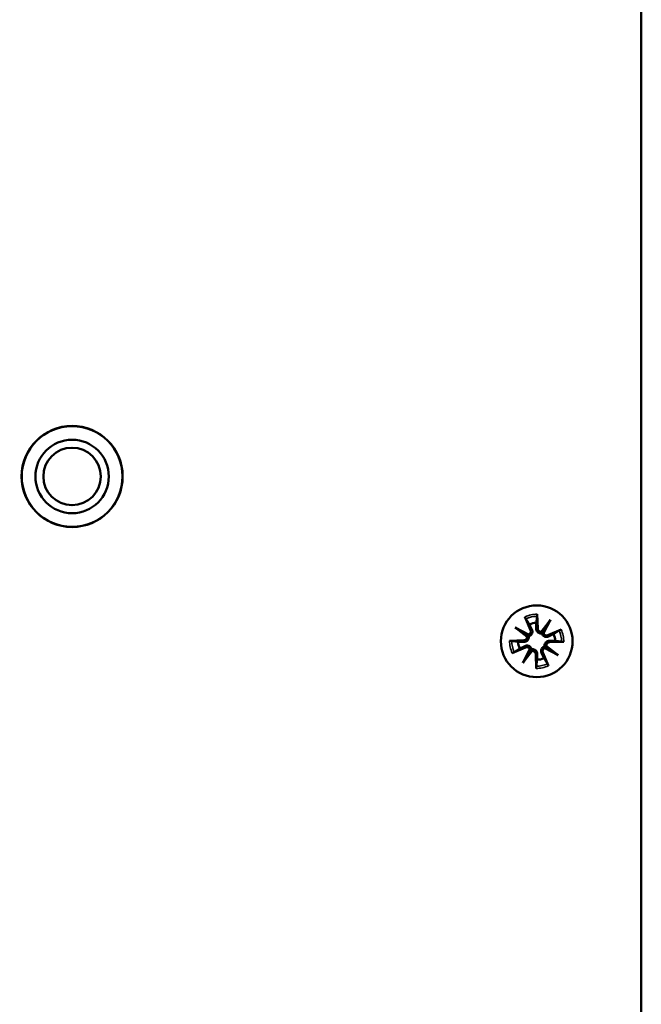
# Model space of a CAD drawing. Header units: inches. Extents: x 0.2 to 58.8, y 1.7 to 68.8.
# Tile 33 of 256: x 7.6 to 9.7, y 54.3 to 57.7. Entities that reach past the tile are written whole.
import ezdxf

# ---------------------------------------------------------------- set-up
doc = ezdxf.new("R2010")
doc.units = ezdxf.units.IN
doc.header["$MEASUREMENT"] = 0
for name, color, linetype, lineweight in [('Dimension (ANSI)', 7, 'Continuous', 25), ('Visible (ANSI)', 7, 'Continuous', 50), ('Visible Narrow (ANSI)', 7, 'Continuous', 35)]:
    doc.layers.add(name, color=color, linetype=linetype, lineweight=lineweight)
doc.styles.add('Note Text (ANSI)', font='tahoma.ttf')
doc.dimstyles.new('Default (ANSI)', dxfattribs={"dimtxt": 0.5, "dimasz": 0.098425, "dimexe": 0.125, "dimexo": 0.0625, "dimgap": 0.031496, "dimtad": 0, "dimtih": 1, "dimtoh": 1, "dimrnd": 1e-08, "dimzin": 4, "dimdsep": 46, "dimtxsty": 'Note Text (ANSI)', "dimcen": 0.09, "dimdle": 0.393701, "dimclrd": 256, "dimclre": 256, "dimclrt": 256, "dimadec": 0, "dimazin": 1, "dimtfac": 1, "dimtofl": 0, "dimtmove": 0, "dimatfit": 3, "dimfxl": 1, "dimtolj": 1, "dimtzin": 4, "dimlwd": -1, "dimlwe": -1, "dimarcsym": 0})

# ---------------------------------------------------------------- blocks, each defined once
blk = doc.blocks.new('*D6')
at = {"layer": 'Defpoints', "color": 0}
for p in [(6.9562, 64.5321), (2.2521, 42.9983), (9.7324, 42.9983)]:
    blk.add_point(p, dxfattribs=at)
at = {"layer": 'Dimension (ANSI)'}
for p, q in [((6.8937, 64.5321), (2.1271, 64.5321)), ((2.2521, 64.4337), (2.2521, 53.0617)), ((2.2521, 43.0968), (2.2521, 52.3446)), ((9.6699, 42.9983), (2.1271, 42.9983))]:
    blk.add_line(p, q, dxfattribs=at)
for points in [[(2.2357, 64.4337), (2.2685, 64.4337), (2.2521, 64.5321)], [(2.2357, 43.0968), (2.2685, 43.0968), (2.2521, 42.9983)]]:
    blk.add_solid(points, dxfattribs=at)
at = {"layer": 'Dimension (ANSI)', "insert": (0.2177, 53.0302), "char_height": 0.5, "attachment_point": 1, "style": 'Note Text (ANSI)'}
blk.add_mtext('\\A1;21.53 [547.0]', dxfattribs=at)

msp = doc.modelspace()

# ---------------------------------------------------------------- linework, layer by layer
at = {"layer": 'Visible (ANSI)'}
for p, q in [((9.7324, 60.1872), (9.7324, 43.2572)), ((9.3363, 55.6672), (9.3552, 55.6223)), ((9.3782, 55.6763), (9.3797, 55.6276)), ((9.3916, 55.6167), (9.4233, 55.6574)), ((9.4233, 55.6574), (9.3984, 55.6186)), ((9.4233, 55.6574), (9.3995, 55.6116)), ((9.3031, 55.6313), (9.349, 55.6074)), ((9.3031, 55.6313), (9.342, 55.6063)), ((9.3439, 55.5995), (9.3031, 55.6313)), ((9.4593, 55.6242), (9.4144, 55.6053)), ((9.2843, 55.5861), (9.333, 55.5876)), ((9.2934, 55.5442), (9.3383, 55.5632)), ((9.3293, 55.511), (9.3532, 55.5569)), ((9.3611, 55.5518), (9.3293, 55.511)), ((9.4495, 55.5372), (9.4037, 55.5611)), ((9.4088, 55.569), (9.4495, 55.5372)), ((9.4495, 55.5372), (9.4107, 55.5622)), ((9.4684, 55.5824), (9.4197, 55.5809)), ((9.3293, 55.511), (9.3543, 55.5499)), ((9.3745, 55.4922), (9.373, 55.5409)), ((9.4163, 55.5013), (9.3974, 55.5462))]:
    msp.add_line(p, q, dxfattribs=at)
for centre, radius in [((7.7951, 56.1451), 0.172), ((7.7951, 56.1451), 0.1715), ((7.7951, 56.1451), 0.125), ((7.7951, 56.1451), 0.0979), ((9.3763, 55.5842), 0.122)]:
    msp.add_circle(centre, radius, dxfattribs=at)
for centre, radius, start, end in [((9.3448, 55.6179), 0.0113, 291.4088, 22.8505), ((9.3763, 55.5842), 0.0629, 91.3402, 113.2398), ((9.391, 55.628), 0.0113, 181.7295, 273.1712), ((9.3326, 55.5989), 0.0113, 271.7295, 3.1712), ((9.41, 55.6157), 0.0113, 201.4088, 292.8505), ((9.3763, 55.5842), 0.0629, 1.3402, 23.2398), ((9.3763, 55.5842), 0.0629, 181.3402, 203.2398), ((9.3427, 55.5527), 0.0113, 21.4088, 112.8505), ((9.3617, 55.5405), 0.0113, 1.7295, 93.1712), ((9.4078, 55.5506), 0.0113, 111.4088, 202.8505), ((9.42, 55.5696), 0.0113, 91.7295, 183.1712), ((9.3763, 55.5842), 0.0629, 271.3402, 293.2398)]:
    msp.add_arc(centre, radius, start, end, dxfattribs=at)
for centre, major_axis, start_param, end_param in [((9.3922, 55.627), (0.00822, -0.0064), 5.308456, 6.008116), ((9.4086, 55.6165), (0.00924, -0.00481), 3.416662, 4.116322), ((9.3441, 55.6165), (0.00481, 0.00924), 3.416662, 4.116322), ((9.3336, 55.6001), (0.0064, 0.00822), 5.308456, 6.008116), ((9.3441, 55.552), (-0.00924, 0.00481), 3.416662, 4.116322), ((9.3604, 55.5415), (-0.00822, 0.0064), 5.308456, 6.008116), ((9.4086, 55.552), (-0.00481, -0.00924), 3.416662, 4.116322), ((9.4191, 55.5684), (-0.0064, -0.00822), 5.308456, 6.008116)]:
    msp.add_ellipse(centre, major_axis=major_axis, ratio=0.988452, start_param=start_param, end_param=end_param, dxfattribs=at)
for points, knots in [([(9.3395, 55.6606), (9.3393, 55.6609), (9.3391, 55.6614), (9.3384, 55.6626), (9.338, 55.6635), (9.3372, 55.6652), (9.3367, 55.6662), (9.3363, 55.6672)], [0.07098242, 0.07098242, 0.07098242, 0.07098242, 0.07729721, 0.07729721, 0.08500226, 0.08500226, 0.0927151, 0.0927151, 0.0927151, 0.0927151]), ([(9.3782, 55.6763), (9.3782, 55.6753), (9.3783, 55.6741), (9.3782, 55.6722), (9.3782, 55.6712), (9.3781, 55.6699), (9.3781, 55.6694), (9.378, 55.669)], [0.03096026, 0.03096026, 0.03096026, 0.03096026, 0.0386731, 0.0386731, 0.04637815, 0.04637815, 0.05269294, 0.05269294, 0.05269294, 0.05269294]), ([(9.36, 55.6243), (9.3601, 55.624), (9.3603, 55.6237), (9.361, 55.6219), (9.3614, 55.6203), (9.3617, 55.6168), (9.3615, 55.615), (9.3608, 55.612), (9.3603, 55.6105), (9.3587, 55.6078), (9.3576, 55.6065), (9.3554, 55.6044), (9.354, 55.6034), (9.3515, 55.6022), (9.3504, 55.6018), (9.3494, 55.6016)], [0.16257601, 0.16257601, 0.16257601, 0.16257601, 0.16532576, 0.16532576, 0.1789931, 0.1789931, 0.19266044, 0.19266044, 0.20438857, 0.20438857, 0.2161167, 0.2161167, 0.22784483, 0.22784483, 0.23642676, 0.23642676, 0.23642676, 0.23642676]), ([(9.3936, 55.6112), (9.3926, 55.611), (9.3914, 55.6109), (9.3886, 55.611), (9.387, 55.6112), (9.3841, 55.6122), (9.3826, 55.613), (9.38, 55.6148), (9.3789, 55.616), (9.377, 55.6184), (9.3761, 55.62), (9.3749, 55.6232), (9.3746, 55.6249), (9.3746, 55.6265), (9.3745, 55.6268), (9.3745, 55.6271), (9.3745, 55.6275)], [-0.071101, -0.071101, -0.071101, -0.071101, -0.06251907, -0.06251907, -0.05079094, -0.05079094, -0.03906281, -0.03906281, -0.02733467, -0.02733467, -0.01366734, -0.01366734, 0, 0, 0, 0.00274975, 0.00274975, 0.00274975, 0.00274975]), ([(9.3984, 55.6186), (9.3983, 55.6185), (9.3982, 55.6183), (9.3971, 55.6166), (9.3963, 55.6154), (9.3949, 55.6132), (9.3943, 55.6122), (9.3936, 55.6112)], [-2.1596588, -2.1596588, -2.1596588, -2.1596588, -2.1543442, -2.1543442, -2.0926152, -2.0926152, -2.0165489, -2.0165489, -2.0165489, -2.0165489]), ([(9.4527, 55.621), (9.453, 55.6212), (9.4535, 55.6215), (9.4546, 55.6221), (9.4555, 55.6226), (9.4572, 55.6234), (9.4583, 55.6239), (9.4593, 55.6242)], [0.07098242, 0.07098242, 0.07098242, 0.07098242, 0.07729721, 0.07729721, 0.08500226, 0.08500226, 0.0927151, 0.0927151, 0.0927151, 0.0927151]), ([(9.2843, 55.5861), (9.2853, 55.5862), (9.2865, 55.5862), (9.2884, 55.5862), (9.2894, 55.5861), (9.2907, 55.5861), (9.2912, 55.586), (9.2916, 55.5859)], [0.03096026, 0.03096026, 0.03096026, 0.03096026, 0.0386731, 0.0386731, 0.04637815, 0.04637815, 0.05269294, 0.05269294, 0.05269294, 0.05269294]), ([(9.3494, 55.6016), (9.3496, 55.6005), (9.3497, 55.5993), (9.3496, 55.5965), (9.3493, 55.5949), (9.3484, 55.592), (9.3476, 55.5905), (9.3457, 55.5879), (9.3446, 55.5868), (9.3422, 55.5849), (9.3406, 55.584), (9.3374, 55.5828), (9.3357, 55.5825), (9.3341, 55.5825), (9.3338, 55.5825), (9.3334, 55.5824), (9.3331, 55.5825)], [-0.071101, -0.071101, -0.071101, -0.071101, -0.06251907, -0.06251907, -0.05079094, -0.05079094, -0.03906281, -0.03906281, -0.02733467, -0.02733467, -0.01366734, -0.01366734, 0, 0, 0, 0.00274975, 0.00274975, 0.00274975, 0.00274975]), ([(9.342, 55.6063), (9.3421, 55.6062), (9.3423, 55.6061), (9.344, 55.605), (9.3452, 55.6042), (9.3474, 55.6029), (9.3484, 55.6022), (9.3494, 55.6016)], [-2.1596588, -2.1596588, -2.1596588, -2.1596588, -2.1543442, -2.1543442, -2.0926152, -2.0926152, -2.0165489, -2.0165489, -2.0165489, -2.0165489]), ([(9.4164, 55.6006), (9.4161, 55.6005), (9.4158, 55.6003), (9.414, 55.5996), (9.4123, 55.5992), (9.4089, 55.5989), (9.4071, 55.599), (9.4041, 55.5998), (9.4026, 55.6003), (9.3999, 55.6019), (9.3986, 55.6029), (9.3965, 55.6052), (9.3955, 55.6065), (9.3943, 55.609), (9.3939, 55.6101), (9.3936, 55.6112)], [0.16257601, 0.16257601, 0.16257601, 0.16257601, 0.16532576, 0.16532576, 0.1789931, 0.1789931, 0.19266044, 0.19266044, 0.20438857, 0.20438857, 0.2161167, 0.2161167, 0.22784483, 0.22784483, 0.23642676, 0.23642676, 0.23642676, 0.23642676]), ([(9.4033, 55.5669), (9.4031, 55.568), (9.403, 55.5692), (9.403, 55.5719), (9.4033, 55.5736), (9.4043, 55.5765), (9.4051, 55.578), (9.4069, 55.5806), (9.4081, 55.5817), (9.4105, 55.5836), (9.412, 55.5845), (9.4153, 55.5856), (9.417, 55.586), (9.4186, 55.586), (9.4189, 55.586), (9.4192, 55.586), (9.4196, 55.586)], [-0.071101, -0.071101, -0.071101, -0.071101, -0.06251907, -0.06251907, -0.05079094, -0.05079094, -0.03906281, -0.03906281, -0.02733467, -0.02733467, -0.01366734, -0.01366734, 0, 0, 0, 0.00274975, 0.00274975, 0.00274975, 0.00274975]), ([(9.3363, 55.5679), (9.3366, 55.568), (9.3369, 55.5682), (9.3386, 55.5689), (9.3403, 55.5693), (9.3438, 55.5696), (9.3455, 55.5695), (9.3485, 55.5687), (9.35, 55.5682), (9.3528, 55.5666), (9.3541, 55.5656), (9.3562, 55.5633), (9.3572, 55.562), (9.3584, 55.5595), (9.3588, 55.5584), (9.359, 55.5573)], [0.16257601, 0.16257601, 0.16257601, 0.16257601, 0.16532576, 0.16532576, 0.1789931, 0.1789931, 0.19266044, 0.19266044, 0.20438857, 0.20438857, 0.2161167, 0.2161167, 0.22784483, 0.22784483, 0.23642676, 0.23642676, 0.23642676, 0.23642676]), ([(9.3543, 55.5499), (9.3544, 55.55), (9.3545, 55.5502), (9.3556, 55.5519), (9.3563, 55.5531), (9.3577, 55.5553), (9.3584, 55.5563), (9.359, 55.5573)], [-2.1596588, -2.1596588, -2.1596588, -2.1596588, -2.1543442, -2.1543442, -2.0926152, -2.0926152, -2.0165489, -2.0165489, -2.0165489, -2.0165489]), ([(9.359, 55.5573), (9.3601, 55.5575), (9.3613, 55.5576), (9.364, 55.5575), (9.3657, 55.5572), (9.3686, 55.5563), (9.3701, 55.5555), (9.3727, 55.5536), (9.3738, 55.5525), (9.3757, 55.5501), (9.3766, 55.5485), (9.3777, 55.5453), (9.378, 55.5436), (9.3781, 55.542), (9.3781, 55.5417), (9.3781, 55.5414), (9.3781, 55.541)], [-0.071101, -0.071101, -0.071101, -0.071101, -0.06251907, -0.06251907, -0.05079094, -0.05079094, -0.03906281, -0.03906281, -0.02733467, -0.02733467, -0.01366734, -0.01366734, 0, 0, 0, 0.00274975, 0.00274975, 0.00274975, 0.00274975]), ([(9.3927, 55.5442), (9.3925, 55.5445), (9.3924, 55.5448), (9.3917, 55.5465), (9.3913, 55.5482), (9.391, 55.5517), (9.3911, 55.5534), (9.3918, 55.5565), (9.3924, 55.5579), (9.394, 55.5607), (9.395, 55.562), (9.3973, 55.5641), (9.3986, 55.5651), (9.4011, 55.5663), (9.4022, 55.5667), (9.4033, 55.5669)], [0.16257601, 0.16257601, 0.16257601, 0.16257601, 0.16532576, 0.16532576, 0.1789931, 0.1789931, 0.19266044, 0.19266044, 0.20438857, 0.20438857, 0.2161167, 0.2161167, 0.22784483, 0.22784483, 0.23642676, 0.23642676, 0.23642676, 0.23642676]), ([(9.4107, 55.5622), (9.4105, 55.5623), (9.4104, 55.5624), (9.4087, 55.5635), (9.4075, 55.5643), (9.4053, 55.5656), (9.4043, 55.5663), (9.4033, 55.5669)], [-2.1596588, -2.1596588, -2.1596588, -2.1596588, -2.1543442, -2.1543442, -2.0926152, -2.0926152, -2.0165489, -2.0165489, -2.0165489, -2.0165489]), ([(9.4684, 55.5824), (9.4674, 55.5823), (9.4662, 55.5823), (9.4643, 55.5823), (9.4633, 55.5824), (9.462, 55.5824), (9.4614, 55.5825), (9.4611, 55.5825)], [0.03096026, 0.03096026, 0.03096026, 0.03096026, 0.0386731, 0.0386731, 0.04637815, 0.04637815, 0.05269294, 0.05269294, 0.05269294, 0.05269294]), ([(9.3, 55.5475), (9.2997, 55.5472), (9.2992, 55.547), (9.298, 55.5464), (9.2971, 55.5459), (9.2954, 55.5451), (9.2943, 55.5446), (9.2934, 55.5442)], [0.07098242, 0.07098242, 0.07098242, 0.07098242, 0.07729721, 0.07729721, 0.08500226, 0.08500226, 0.0927151, 0.0927151, 0.0927151, 0.0927151]), ([(9.3745, 55.4922), (9.3744, 55.4932), (9.3744, 55.4944), (9.3744, 55.4963), (9.3744, 55.4973), (9.3745, 55.4986), (9.3746, 55.4991), (9.3746, 55.4995)], [0.03096026, 0.03096026, 0.03096026, 0.03096026, 0.0386731, 0.0386731, 0.04637815, 0.04637815, 0.05269294, 0.05269294, 0.05269294, 0.05269294]), ([(9.4131, 55.5079), (9.4133, 55.5076), (9.4136, 55.5071), (9.4142, 55.5059), (9.4147, 55.505), (9.4155, 55.5033), (9.4159, 55.5022), (9.4163, 55.5013)], [0.07098242, 0.07098242, 0.07098242, 0.07098242, 0.07729721, 0.07729721, 0.08500226, 0.08500226, 0.0927151, 0.0927151, 0.0927151, 0.0927151])]:
    msp.add_open_spline(points, degree=3, knots=knots, dxfattribs=at)
for points, weights in [([(9.3395, 55.6606), (9.3464, 55.65), (9.3515, 55.642)], [1.00190629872, 1.01175609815, 1]), ([(9.3749, 55.6471), (9.3762, 55.6565), (9.378, 55.669)], [1, 1.01175609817, 1.00190629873]), ([(9.3515, 55.642), (9.3565, 55.6315), (9.36, 55.6243)], [1, 1.21603709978, 1.42821156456]), ([(9.3745, 55.6275), (9.3747, 55.6355), (9.3749, 55.6471)], [1.42821156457, 1.21603709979, 1]), ([(9.4527, 55.621), (9.4421, 55.6142), (9.4341, 55.6091)], [1.00190629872, 1.01175609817, 1]), ([(9.3135, 55.5828), (9.3041, 55.5841), (9.2916, 55.5859)], [1, 1.01175609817, 1.00190629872]), ([(9.4341, 55.6091), (9.4236, 55.604), (9.4164, 55.6006)], [1, 1.21603709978, 1.42821156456]), ([(9.4196, 55.586), (9.4276, 55.5859), (9.4392, 55.5857)], [1.42821156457, 1.21603709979, 1]), ([(9.4392, 55.5857), (9.4486, 55.5844), (9.4611, 55.5825)], [1, 1.01175609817, 1.00190629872]), ([(9.3, 55.5475), (9.3106, 55.5543), (9.3185, 55.5594)], [1.00190629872, 1.01175609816, 1]), ([(9.3331, 55.5825), (9.3251, 55.5826), (9.3135, 55.5828)], [1.42821156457, 1.21603709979, 1]), ([(9.3185, 55.5594), (9.3291, 55.5644), (9.3363, 55.5679)], [1, 1.21603709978, 1.42821156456]), ([(9.3778, 55.5214), (9.3765, 55.512), (9.3746, 55.4995)], [1, 1.01175609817, 1.00190629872]), ([(9.3781, 55.541), (9.378, 55.533), (9.3778, 55.5214)], [1.42821156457, 1.21603709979, 1]), ([(9.4012, 55.5265), (9.3961, 55.537), (9.3927, 55.5442)], [1, 1.21603709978, 1.42821156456]), ([(9.4131, 55.5079), (9.4063, 55.5185), (9.4012, 55.5265)], [1.00190629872, 1.01175609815, 1])]:
    msp.add_rational_spline(points, weights, degree=2, dxfattribs=at)
at = {"layer": 'Visible Narrow (ANSI)'}
for p, q in [((9.3552, 55.6223), (9.36, 55.6243)), ((9.3797, 55.6276), (9.3745, 55.6275)), ((9.333, 55.5876), (9.3331, 55.5825)), ((9.4144, 55.6053), (9.4164, 55.6006)), ((9.4197, 55.5809), (9.4196, 55.586)), ((9.3383, 55.5632), (9.3363, 55.5679)), ((9.373, 55.5409), (9.3781, 55.541)), ((9.3974, 55.5462), (9.3927, 55.5442))]:
    msp.add_line(p, q, dxfattribs=at)
for radius, start, end in [(0.0921, 88.8304, 115.7496), (0.0847, 88.8481, 115.7319), (0.0847, 358.8481, 25.7319), (0.0921, 358.8304, 25.7496), (0.0921, 178.8304, 205.7496), (0.0847, 178.8481, 205.7319), (0.0921, 268.8304, 295.7496), (0.0847, 268.8481, 295.7319)]:
    msp.add_arc((9.3763, 55.5842), radius, start, end, dxfattribs=at)

# ---------------------------------------------------------------- dimensions: what is measured, and where the dimension line sits
at = {"layer": 'Dimension (ANSI)'}
dim = msp.add_linear_dim(base=(2.2521, 42.9983), p1=(6.9562, 64.5321), p2=(9.7324, 42.9983), angle=90, dimstyle='Default (ANSI)', override={"dimdec": 2, "dimtp": 0, "dimtm": 0, "dimtdec": 2, "dimatfit": 1}, dxfattribs=at)
dim.commit()
dim.dimension.update_dxf_attribs({"geometry": '*D6', "text_midpoint": (2.2521, 52.7031), "dimtype": 160})

doc.saveas('drawing.dxf')
